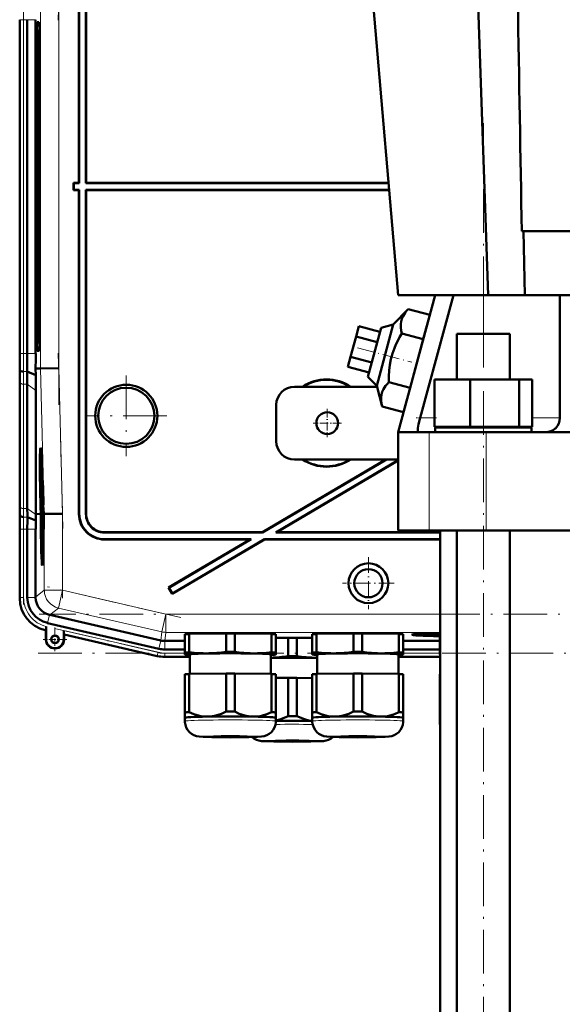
# Model space of a CAD drawing. Extents: x -1976 to 2357, y -1962 to 888.
# Tile 49 of 53: x 1622 to 1771, y -99 to 172. Entities that reach past the tile are written whole.
import ezdxf

# ---------------------------------------------------------------- set-up
doc = ezdxf.new("R2010")
doc.units = 0
doc.linetypes.add('DASHDOT', pattern=[18.5, 12, -3, 0.5, -3])

msp = doc.modelspace()

# ---------------------------------------------------------------- linework, layer by layer
at = {"color": 7, "lineweight": 50}
for p, q in [((1726.29, 96.16), (1701.29, 388.16)), ((1751.03, 96.16), (1740.87, 388.16)), ((1638.59, 215.97), (1638.59, 126.96)), ((1638.66, 215.9), (1638.66, 126.89)), ((1640.52, 126.89), (1640.52, 216.04)), ((1640.59, 126.96), (1640.59, 215.97)), ((1622.34, 171.82), (1622.34, 80.11)), ((1624.4, 171.82), (1624.4, 80.11)), ((1626.7, 80.11), (1626.7, 171.82)), ((1627.58, 171.15), (1627.13, 171.15)), ((1627.63, 168.97), (1627.74, 169.08)), ((1627.74, 168.97), (1627.63, 168.97)), ((1626.87, 160.96), (1626.87, 90.96)), ((1627.42, 160.96), (1627.42, 90.96)), ((1627.84, 90.96), (1627.84, 160.96)), ((1637.16, 126.89), (1637.09, 126.96)), ((1638.59, 126.96), (1637.09, 126.96)), ((1637.09, 124.96), (1637.09, 126.96)), ((1637.16, 125.03), (1637.09, 124.96)), ((1637.09, 124.96), (1638.59, 124.96)), ((1638.66, 126.89), (1637.16, 126.89)), ((1637.16, 125.03), (1637.16, 126.89)), ((1637.16, 125.03), (1638.66, 125.03)), ((1638.59, 126.96), (1638.66, 126.89)), ((1638.59, 124.96), (1638.66, 125.03)), ((1638.59, 35.96), (1638.59, 124.96)), ((1638.66, 36.03), (1638.66, 125.03)), ((1640.52, 126.89), (1640.59, 126.96)), ((1723.66, 126.89), (1640.52, 126.89)), ((1640.52, 125.03), (1640.52, 35.89)), ((1640.52, 125.03), (1723.82, 125.03)), ((1640.52, 125.03), (1640.59, 124.96)), ((1723.65, 126.96), (1640.59, 126.96)), ((1640.59, 124.96), (1640.59, 35.96)), ((1640.59, 124.96), (1723.83, 124.96)), ((1760.22, 113.66), (1912.37, 113.66)), ((1761.04, 96.16), (1760.72, 113.66)), ((1739.61, 96.16), (1726.29, 96.16)), ((1736.39, 96.16), (1726.29, 58.46)), ((1732.27, 62.36), (1741.43, 96.16)), ((1739.61, 96.16), (1741.43, 96.16)), ((1741.43, 96.16), (1748.01, 96.16)), ((1751.03, 96.16), (1748.01, 96.16)), ((1757.51, 96.16), (1751.03, 96.16)), ((1757.51, 96.16), (1770.67, 96.16)), ((1770.67, 96.16), (1831.15, 96.16)), ((1770.67, 96.16), (1770.67, 62.36)), ((1729.05, 92.27), (1724.91, 88.08)), ((1734.93, 90.7), (1729.05, 92.27)), ((1734.93, 90.7), (1733.14, 84.01)), ((1715.45, 87.55), (1714.7, 84.76)), ((1721.25, 86), (1715.45, 87.55)), ((1721.56, 87.18), (1717.94, 73.66)), ((1720.39, 71.21), (1724.91, 88.08)), ((1724.91, 88.08), (1721.56, 87.18)), ((1714.7, 84.76), (1713.21, 79.18)), ((1720.5, 83.21), (1714.7, 84.76)), ((1733.14, 84.01), (1727.26, 85.58)), ((1733.14, 84.01), (1729.55, 70.62)), ((1742.37, 85.46), (1744.51, 85.46)), ((1742.37, 72.96), (1742.37, 85.46)), ((1744.51, 85.46), (1756.97, 85.46)), ((1756.97, 72.96), (1756.97, 85.46)), ((1627.63, 82.96), (1627.74, 82.84)), ((1627.63, 82.95), (1627.74, 82.95)), ((1627.13, 80.78), (1627.58, 80.78)), ((1713.21, 79.18), (1712.46, 76.4)), ((1719, 77.63), (1713.21, 79.18)), ((1622.35, 75.53), (1622.32, 75.96)), ((1626.69, 75.96), (1628.04, 75.98)), ((1626.72, 74.16), (1626.69, 75.96)), ((1633.03, 76.05), (1628.04, 75.98)), ((1718.26, 74.84), (1712.46, 76.4)), ((1626.72, 74.16), (1624.38, 75.13)), ((1717.94, 73.66), (1720.39, 71.21)), ((1622.34, 38.89), (1622.34, 73.03)), ((1622.34, 38.89), (1622.34, 73.03)), ((1624.4, 37.48), (1624.4, 71.62)), ((1720.45, 70.96), (1697.79, 70.96)), ((1720.39, 71.21), (1721.88, 65.5)), ((1729.55, 70.62), (1723.67, 72.2)), ((1729.55, 70.62), (1727.76, 63.93)), ((1736.29, 72.96), (1746.08, 72.96)), ((1736.29, 59.96), (1736.29, 72.96)), ((1746.08, 59.96), (1746.08, 72.96)), ((1746.08, 72.96), (1759.47, 72.96)), ((1759.47, 59.96), (1759.47, 72.96)), ((1759.47, 72.96), (1763.06, 72.96)), ((1763.06, 59.96), (1763.06, 72.96)), ((1626.75, 35.97), (1626.75, 69.96)), ((1692.79, 55.96), (1692.79, 65.96)), ((1727.76, 63.93), (1721.88, 65.5)), ((1731.7, 59.61), (1731.68, 59.49)), ((1746.08, 59.96), (1736.29, 59.96)), ((1749.67, 59.76), (1736.47, 59.76)), ((1736.47, 58.46), (1736.47, 59.76)), ((1742.37, 59.76), (1742.37, 59.96)), ((1759.47, 59.96), (1746.08, 59.96)), ((1762.87, 59.76), (1749.67, 59.76)), ((1756.97, 59.76), (1756.97, 59.96)), ((1763.06, 59.96), (1759.47, 59.96)), ((1762.87, 58.46), (1762.87, 59.76)), ((1769.41, 59.49), (1769.53, 59.61)), ((1726.29, 58.46), (1731.82, 58.46)), ((1726.29, 58.46), (1726.29, 31.46)), ((1731.82, 58.46), (1734.74, 58.46)), ((1734.74, 58.46), (1750.46, 58.46)), ((1750.46, 58.46), (1766.77, 58.46)), ((1766.77, 58.46), (1905.81, 58.46)), ((1628.08, 52.33), (1628.27, 52.38)), ((1722.89, 50.96), (1688.98, 30.96)), ((1723.03, 50.96), (1689, 30.89)), ((1726.29, 50.73), (1692.66, 30.89)), ((1726.29, 50.64), (1692.92, 30.96)), ((1697.79, 50.96), (1726.29, 50.96)), ((1628.56, 44.87), (1628.56, 44.03)), ((1628.56, 44.03), (1628.59, 44.03)), ((1628.57, 44.08), (1628.58, 44.28)), ((1628.57, 44.08), (1628.59, 44.08)), ((1628.59, 42.38), (1628.63, 42.38)), ((1628.61, 41.66), (1628.59, 42.38)), ((1628.69, 40.93), (1628.6, 39.84)), ((1628.61, 41.66), (1628.66, 41.66)), ((1628.62, 41.16), (1628.61, 41.66)), ((1628.63, 42.91), (1628.62, 43.25)), ((1628.62, 41.16), (1628.7, 41.17)), ((1628.63, 43.05), (1628.63, 42.91)), ((1628.63, 42.42), (1628.63, 42.1)), ((1628.63, 42.1), (1628.64, 42.15)), ((1628.63, 42.1), (1628.67, 42.1)), ((1628.64, 42.22), (1628.67, 42.22)), ((1628.64, 42.15), (1628.64, 42.22)), ((1628.64, 42.15), (1628.67, 42.15)), ((1628.66, 41.71), (1628.66, 41.21)), ((1628.66, 41.21), (1628.69, 41.21)), ((1628.69, 40.93), (1628.69, 41.17)), ((1628.69, 40.93), (1628.7, 40.93)), ((1628.69, 40.52), (1628.69, 40.93)), ((1628.09, 35.98), (1628.03, 37.95)), ((1628.08, 37.95), (1628.13, 35.98)), ((1628.18, 35.98), (1628.12, 37.95)), ((1628.6, 39.44), (1628.69, 40.52)), ((1628.6, 39.84), (1628.6, 39.44)), ((1628.6, 39.44), (1628.75, 39.44)), ((1628.63, 37.92), (1628.67, 37.92)), ((1628.65, 37.21), (1628.63, 37.92)), ((1628.64, 39.19), (1628.76, 39.19)), ((1628.68, 38.06), (1628.7, 38.06)), ((1628.69, 40.52), (1628.72, 40.52)), ((1628.69, 38.99), (1628.71, 37.57)), ((1628.71, 38.99), (1628.69, 38.99)), ((1628.7, 39.19), (1628.7, 39.44)), ((1628.71, 38.99), (1628.76, 38.99)), ((1628.72, 37.16), (1628.71, 38.99)), ((1628.79, 37.96), (1628.84, 35.99)), ((1628.87, 38.46), (1628.82, 38.46)), ((1628.82, 38.46), (1628.87, 38.46)), ((1622.4, 35.53), (1622.36, 35.96)), ((1627.71, 35.98), (1626.75, 35.97)), ((1626.75, 35.82), (1626.75, 35.97)), ((1628.09, 35.98), (1627.71, 35.98)), ((1628.13, 35.98), (1628.18, 35.98)), ((1628.63, 36.18), (1628.65, 33.66)), ((1628.64, 36.18), (1628.63, 36.18)), ((1628.64, 36.18), (1628.83, 36.18)), ((1628.66, 34.29), (1628.64, 36.18)), ((1628.65, 37.21), (1628.67, 37.21)), ((1628.65, 36.72), (1628.65, 37.21)), ((1628.65, 36.72), (1628.82, 36.72)), ((1628.67, 37.26), (1628.67, 36.77)), ((1628.67, 36.77), (1628.72, 37.16)), ((1628.67, 36.77), (1628.82, 36.77)), ((1628.71, 37.57), (1628.68, 37.37)), ((1628.71, 36.13), (1628.83, 36.13)), ((1628.72, 37.16), (1628.81, 37.17)), ((1628.84, 35.99), (1628.88, 35.99)), ((1628.85, 37.44), (1628.89, 37.44)), ((1628.89, 37.44), (1628.85, 37.44)), ((1628.88, 35.99), (1628.85, 37.44)), ((1628.89, 37.44), (1628.93, 35.99)), ((1629.08, 36), (1628.93, 35.99)), ((1634.08, 36.06), (1629.08, 36)), ((1626.72, 34.18), (1624.42, 35.13)), ((1628.65, 33.66), (1628.82, 33.66)), ((1628.66, 33.71), (1628.73, 33.71)), ((1628.66, 33.11), (1628.66, 32.57)), ((1628.76, 33.11), (1628.66, 33.11)), ((1628.66, 32.57), (1628.75, 32.57)), ((1628.75, 32.57), (1628.67, 31.54)), ((1628.68, 34.6), (1628.73, 34.6)), ((1628.72, 34.2), (1628.73, 33.71)), ((1628.73, 33.71), (1628.82, 33.71)), ((1628.74, 34.94), (1628.83, 34.94)), ((1628.76, 33.11), (1628.82, 33.12)), ((1628.77, 32.3), (1628.76, 33.11)), ((1622.34, 12.82), (1622.34, 31.82)), ((1624.4, 13.02), (1624.4, 31.82)), ((1626.7, 13.11), (1626.7, 31.82)), ((1628.67, 31.54), (1628.68, 30.97)), ((1628.68, 30.97), (1628.77, 29.99)), ((1628.69, 31.26), (1628.7, 31.45)), ((1628.69, 31.26), (1628.79, 31.26)), ((1628.71, 31.09), (1628.69, 31.26)), ((1628.69, 29.95), (1628.69, 29.41)), ((1628.77, 29.95), (1628.69, 29.95)), ((1628.7, 31.45), (1628.77, 32.3)), ((1628.78, 30.33), (1628.71, 31.09)), ((1628.77, 32.3), (1628.81, 32.3)), ((1689, 30.89), (1645.52, 30.89)), ((1688.98, 30.96), (1645.59, 30.96)), ((1689, 30.89), (1688.98, 30.96)), ((1692.66, 30.89), (1692.92, 30.96)), ((1737.79, 30.89), (1692.66, 30.89)), ((1737.79, 30.96), (1692.92, 30.96)), ((1734.74, 31.46), (1726.29, 31.46)), ((1750.46, 31.46), (1734.74, 31.46)), ((1737.79, 31.46), (1737.79, -316.04)), ((1742.37, -376.04), (1742.37, 31.46)), ((1922.12, 31.46), (1750.46, 31.46)), ((1756.97, -376.04), (1756.97, 31.46)), ((1628.69, 29.41), (1628.76, 29.41)), ((1645.59, 28.96), (1685.59, 28.96)), ((1645.66, 29.03), (1685.85, 29.03)), ((1685.59, 28.96), (1663.19, 15.76)), ((1685.85, 29.03), (1663.29, 15.73)), ((1689.53, 28.96), (1664.21, 14.03)), ((1689.51, 29.03), (1664.24, 14.13)), ((1685.59, 28.96), (1685.85, 29.03)), ((1689.51, 29.03), (1737.79, 29.03)), ((1689.53, 28.96), (1689.51, 29.03)), ((1689.53, 28.96), (1737.79, 28.96)), ((1628.5, 23.53), (1628.7, 23.48)), ((1663.29, 15.73), (1663.19, 15.76)), ((1663.19, 15.76), (1664.21, 14.03)), ((1663.29, 15.73), (1664.24, 14.13)), ((1664.24, 14.13), (1664.21, 14.03)), ((1626.7, 13.11), (1626.7, 13.02)), ((1630.49, 8.26), (1630.58, 8.24)), ((1630.58, 8.24), (1661.05, 1.2)), ((1660.54, -1.04), (1629.97, 6.02)), ((1629.51, 4.01), (1629.31, 4.05)), ((1629.55, 4.04), (1629.51, 4.01)), ((1629.51, 1.51), (1629.51, 4.01)), ((1629.58, 4.68), (1629.57, 4.35)), ((1629.58, 1.51), (1629.58, 5.06)), ((1629.58, 5.06), (1629.58, 4.68)), ((1634.44, 3.93), (1634.44, 1.51)), ((1634.51, 2.85), (1634.47, 2.9)), ((1660.08, -3.05), (1634.51, 2.85)), ((1660.08, -3.05), (1634.51, 2.85)), ((1634.51, 2.85), (1634.51, 1.51)), ((1667.67, -2.1), (1667.67, 2.95)), ((1668.86, 3.01), (1678.99, 3.16)), ((1668.86, -2.04), (1668.86, 3.01)), ((1678.99, -1.89), (1678.99, 3.16)), ((1681.36, 3.16), (1691.49, 3.01)), ((1681.36, -1.89), (1681.36, 3.16)), ((1691.49, -2.04), (1691.49, 3.01)), ((1692.67, -2.1), (1692.67, 2.95)), ((1702.67, -2.1), (1702.67, 2.95)), ((1703.86, 3.01), (1713.99, 3.16)), ((1703.86, -2.04), (1703.86, 3.01)), ((1713.99, -1.89), (1713.99, 3.16)), ((1716.36, 3.16), (1726.49, 3.01)), ((1716.36, -1.89), (1716.36, 3.16)), ((1726.49, -2.04), (1726.49, 3.01)), ((1727.67, -2.1), (1727.67, 2.95)), ((1732.06, 2.8), (1731.99, 3.03)), ((1737.67, -2.1), (1737.67, 2.95)), ((1662.16, 1.08), (1662.17, 1.08)), ((1662.17, 1.08), (1667.67, 1.08)), ((1692.67, 1.91), (1696.04, 1.96)), ((1696.04, -3.09), (1696.04, 1.96)), ((1698.41, 1.96), (1702.67, 1.9)), ((1698.41, -3.09), (1698.41, 1.96)), ((1727.67, 1.08), (1737.67, 1.08)), ((1662.16, -1.22), (1667.67, -1.22)), ((1667.67, -2.1), (1667.67, -2.6)), ((1667.67, -2.6), (1667.67, -2.61)), ((1667.73, -2.63), (1667.67, -2.61)), ((1669.02, -7.99), (1669.02, -2.6)), ((1691.32, -2.6), (1691.32, -7.99)), ((1692.61, -2.63), (1692.67, -2.61)), ((1692.67, -2.6), (1692.67, -2.1)), ((1692.67, -2.61), (1692.67, -2.6)), ((1702.67, -2.1), (1702.67, -2.6)), ((1702.67, -2.6), (1702.67, -2.61)), ((1702.73, -2.63), (1702.67, -2.61)), ((1704.02, -7.99), (1704.02, -2.6)), ((1726.32, -2.6), (1726.32, -7.99)), ((1727.61, -2.63), (1727.67, -2.61)), ((1727.67, -1.22), (1737.67, -1.22)), ((1727.67, -2.6), (1727.67, -2.1)), ((1727.67, -2.61), (1727.67, -2.6)), ((1737.67, -2.1), (1737.67, -2.6)), ((1737.67, -2.6), (1737.67, -2.61)), ((1737.73, -2.63), (1737.67, -2.61)), ((1669.02, -3.29), (1662.16, -3.29)), ((1662.16, -3.29), (1669.02, -3.29)), ((1726.32, -3.29), (1737.79, -3.29)), ((1726.32, -3.29), (1737.79, -3.29)), ((1667.67, -8.04), (1667.67, -18.55)), ((1668.86, -7.99), (1678.99, -7.84)), ((1668.86, -7.99), (1668.86, -18.49)), ((1678.99, -7.84), (1678.99, -18.34)), ((1681.36, -7.84), (1691.49, -7.99)), ((1681.36, -7.84), (1681.36, -18.34)), ((1691.49, -7.99), (1691.49, -18.49)), ((1692.67, -8.04), (1692.67, -18.55)), ((1702.67, -8.04), (1702.67, -18.55)), ((1703.86, -7.99), (1713.99, -7.84)), ((1703.86, -7.99), (1703.86, -18.49)), ((1713.99, -7.84), (1713.99, -18.34)), ((1716.36, -7.84), (1726.49, -7.99)), ((1716.36, -7.84), (1716.36, -18.34)), ((1726.49, -7.99), (1726.49, -18.49)), ((1727.67, -8.04), (1727.67, -18.55)), ((1737.67, -8.04), (1737.67, -18.55)), ((1692.67, -9.09), (1696.04, -9.04)), ((1696.04, -9.04), (1696.04, -19.54)), ((1698.41, -9.04), (1702.67, -9.1)), ((1698.41, -9.04), (1698.41, -19.54)), ((1667.67, -18.55), (1667.67, -20)), ((1692.67, -20), (1692.67, -18.55)), ((1702.67, -18.55), (1702.67, -20)), ((1727.67, -20), (1727.67, -18.55)), ((1737.67, -18.55), (1737.67, -20)), ((1667.67, -20.95), (1667.67, -20)), ((1692.67, -20), (1692.67, -20.95)), ((1692.67, -20.01), (1692.67, -20)), ((1692.67, -20.01), (1692.67, -20.01)), ((1702.67, -20.95), (1702.67, -20)), ((1727.67, -20), (1727.67, -20.95)), ((1727.67, -20.01), (1727.67, -20)), ((1727.67, -20.01), (1727.67, -20.01)), ((1737.67, -20.95), (1737.67, -20))]:
    msp.add_line(p, q, dxfattribs=at)
at = {"color": 7, "linetype": 'DASHDOT', "lineweight": 18}
for p, q in [((1634.19, 219.95), (1632.92, 171.73)), ((1633.03, 185.94), (1633.03, 65.99)), ((1623.38, 70.93), (1623.38, 180.99)), ((1749.67, -423.26), (1749.67, 143.38)), ((1632.92, 80.2), (1634.19, 31.98)), ((1651.59, 74.06), (1651.59, 51.87)), ((1662.69, 62.96), (1640.49, 62.96)), ((1634.08, 38.17), (1634.08, 12.89)), ((1623.38, 11.14), (1623.38, 33.7)), ((1666.56, 7.5), (1629.96, 15.95)), ((2044.69, 8.45), (1627.7, 8.45)), ((1631.83, 4.53), (1663.14, -2.69)), ((1627.35, -2.25), (2045.03, -2.25))]:
    msp.add_line(p, q, dxfattribs=at)
at = {"color": 7, "lineweight": 18}
for p, q in [((1628.04, 175.94), (1628.04, 75.98)), ((1633.03, 76.05), (1633.03, 175.88)), ((1622.34, 171.82), (1622.38, 171.82)), ((1623.38, 171.82), (1622.38, 171.82)), ((1622.38, 80.11), (1622.38, 171.82)), ((1623.38, 171.82), (1624.4, 171.82)), ((1623.38, 171.82), (1623.38, 80.11)), ((1624.4, 171.82), (1626.7, 171.82)), ((1627.6, 171.12), (1627.13, 171.15)), ((1627.74, 169.08), (1627.63, 168.97)), ((1626.87, 160.96), (1627.42, 160.96)), ((1749.67, 85.46), (1749.67, 96.16)), ((1627.42, 90.96), (1626.87, 90.96)), ((1627.63, 82.95), (1627.74, 82.85)), ((1622.38, 80.11), (1622.34, 80.11)), ((1622.38, 80.11), (1623.38, 80.11)), ((1624.4, 80.11), (1623.38, 80.11)), ((1626.7, 80.11), (1624.4, 80.11)), ((1627.6, 80.81), (1627.13, 80.78)), ((1628.04, 75.98), (1629.08, 36)), ((1634.08, 36.06), (1633.03, 76.05)), ((1624.38, 75.13), (1623.35, 75.13)), ((1622.38, 72.3), (1622.38, 38.16)), ((1624.4, 71.62), (1623.38, 71.62)), ((1623.38, 37.48), (1623.38, 71.62)), ((1626.75, 69.96), (1624.4, 71.62)), ((1736.29, 62.36), (1732.27, 62.36)), ((1770.67, 62.36), (1763.06, 62.36)), ((1734.74, 58.46), (1734.74, 31.46)), ((1750.46, 58.46), (1750.46, 31.46)), ((1622.36, 35.96), (1622.32, 35.96)), ((1624.4, 37.48), (1623.38, 37.48)), ((1626.75, 35.82), (1624.4, 37.48)), ((1629.08, 36), (1629.08, 15)), ((1634.08, 15), (1634.08, 36.06)), ((1638.59, 35.96), (1638.66, 36.03)), ((1640.59, 35.96), (1640.52, 35.89)), ((1624.42, 35.13), (1623.4, 35.13)), ((1622.38, 31.82), (1622.34, 31.82)), ((1623.38, 31.82), (1622.38, 31.82)), ((1622.38, 13.02), (1622.38, 31.82)), ((1623.38, 31.82), (1624.4, 31.82)), ((1623.38, 13.02), (1623.38, 31.82)), ((1626.7, 31.82), (1624.4, 31.82)), ((1645.52, 30.89), (1645.59, 30.96)), ((1645.59, 28.96), (1645.66, 29.03)), ((1629.08, 15), (1626.7, 13.11)), ((1629.08, 15), (1634.08, 15)), ((1634.08, 15), (1632.96, 10.13)), ((1662.44, 8.45), (1634.08, 15)), ((1622.38, 13.02), (1622.34, 13.02)), ((1622.38, 13.02), (1623.38, 13.02)), ((1626.7, 13.02), (1624.4, 13.02)), ((1630.49, 8.26), (1629.97, 6.02)), ((1630.58, 8.24), (1632.96, 10.13)), ((1661.32, 3.58), (1632.96, 10.13)), ((1662.44, 8.45), (1661.32, 3.58)), ((1662.44, 8.45), (1662.44, 3.45)), ((1662.44, 8.45), (1737.79, 8.45)), ((1629.52, 4.04), (1629.51, 4.01)), ((1629.55, 4.04), (1629.52, 4.04)), ((1660.31, -2.04), (1634.44, 3.93)), ((1634.47, 2.9), (1660.09, -3.01)), ((1661.32, 3.58), (1661.05, 1.2)), ((1662.17, 1.08), (1662.44, 3.45)), ((1737.79, 3.45), (1662.44, 3.45)), ((1629.58, 1.51), (1629.51, 1.51)), ((1634.44, 1.51), (1634.51, 1.51)), ((1661.06, 1.2), (1660.54, -1.04)), ((1662.16, 1.08), (1662.16, -1.22)), ((1660.09, -3.01), (1660.31, -2.04)), ((1662.16, -2.25), (1667.67, -2.25)), ((1662.16, -3.25), (1662.16, -2.25)), ((1727.67, -2.25), (1737.67, -2.25)), ((1660.09, -3.01), (1660.08, -3.05)), ((1662.16, -3.25), (1669.02, -3.25)), ((1662.16, -3.25), (1662.16, -3.29)), ((1726.32, -3.25), (1737.79, -3.25))]:
    msp.add_line(p, q, dxfattribs=at)
at = {"color": 7, "linetype": 'DASHDOT', "lineweight": 18, "ltscale": 0.386472}
msp.add_line((1715.13, 81.66), (1730.06, 77.66), dxfattribs=at)
at = {"color": 7, "linetype": 'DASHDOT', "lineweight": 18, "ltscale": 0.195001}
for p, q in [((1706.79, 64.86), (1706.79, 57.06)), ((1710.69, 60.96), (1702.89, 60.96))]:
    msp.add_line(p, q, dxfattribs=at)
at = {"color": 7, "linetype": 'DASHDOT', "lineweight": 18, "ltscale": 0.13912}
msp.add_line((1736.75, 62.36), (1731.19, 62.36), dxfattribs=at)
at = {"color": 7, "linetype": 'DASHDOT', "lineweight": 18, "ltscale": 0.355368}
msp.add_line((1718.1, 24.07), (1718.1, 9.86), dxfattribs=at)
at = {"color": 7, "linetype": 'DASHDOT', "lineweight": 18, "ltscale": 0.355365}
msp.add_line((1725.21, 16.96), (1711, 16.96), dxfattribs=at)
at = {"color": 7, "linetype": 'DASHDOT', "lineweight": 18, "ltscale": 0.1625}
for p, q in [((1632.01, 4.76), (1632.01, -1.74)), ((1635.26, 1.51), (1628.76, 1.51))]:
    msp.add_line(p, q, dxfattribs=at)
at = {"color": 7, "lineweight": 50}
for points in [[(1729.05, 92.27), (1728.59, 91.77), (1728.18, 91.27), (1727.87, 90.83), (1727.61, 90.38), (1727.28, 89.65), (1727.06, 88.89), (1726.96, 88.1), (1726.97, 87.27), (1727.07, 86.45), (1727.26, 85.58)], [(1727.26, 85.58), (1726.67, 84.55), (1726.13, 83.53), (1725.66, 82.54), (1725.25, 81.56), (1724.71, 80.07), (1724.29, 78.55), (1723.98, 76.99), (1723.78, 75.38), (1723.69, 73.82), (1723.67, 72.2)], [(1723.67, 72.2), (1723.21, 71.69), (1722.8, 71.19), (1722.49, 70.75), (1722.23, 70.31), (1721.9, 69.57), (1721.68, 68.81), (1721.58, 68.02), (1721.59, 67.19), (1721.69, 66.37), (1721.88, 65.5)], [(1732.27, 62.36), (1731.86, 60.64), (1731.7, 59.61)], [(1731.68, 59.49), (1731.65, 58.88), (1731.68, 58.65), (1731.73, 58.52), (1731.76, 58.48), (1731.82, 58.46)], [(1628.6, 43.63), (1628.59, 43.59), (1628.58, 43.42), (1628.58, 42.36)], [(1628.61, 43.52), (1628.6, 43.61), (1628.6, 43.63)], [(1628.58, 42.36), (1628.6, 41.31), (1628.62, 41.16)], [(1628.59, 42.38), (1628.59, 43.07), (1628.6, 43.12), (1628.6, 43.14)], [(1628.6, 43.14), (1628.61, 43.12), (1628.62, 42.89), (1628.63, 42.42)], [(1628.64, 39.19), (1628.63, 39.07), (1628.62, 38.89)], [(1628.62, 37.92), (1628.64, 36.86), (1628.65, 36.72)], [(1628.63, 37.92), (1628.63, 38.59), (1628.64, 38.7)], [(1628.68, 38.06), (1628.65, 39.1), (1628.65, 39.17), (1628.64, 39.19)], [(1628.64, 38.7), (1628.66, 38.59), (1628.67, 37.92)], [(1628.71, 36.13), (1628.69, 35.95), (1628.67, 35.06)], [(1628.68, 34.6), (1628.7, 35.56), (1628.71, 35.61), (1628.71, 35.63)], [(1628.74, 34.94), (1628.72, 35.91), (1628.71, 36.08), (1628.71, 36.13)], [(1628.71, 35.63), (1628.72, 35.51), (1628.73, 34.93)], [(1628.73, 34.93), (1628.73, 34.26), (1628.72, 34.22), (1628.72, 34.2)], [(1628.73, 33.71), (1628.75, 34.22), (1628.74, 34.94)], [(1629.57, 4.35), (1629.55, 4.05), (1629.55, 4.04), (1629.55, 4.04)], [(1673.92, -2.32), (1672.74, -2.31), (1671.57, -2.27), (1670.22, -2.18), (1668.86, -2.04)], [(1678.99, -1.89), (1677.7, -2.06), (1676.44, -2.19), (1675.18, -2.27), (1673.92, -2.32)], [(1686.42, -2.32), (1685.17, -2.27), (1683.91, -2.19), (1682.64, -2.06), (1681.36, -1.89)], [(1691.49, -2.04), (1690.12, -2.18), (1688.78, -2.27), (1687.6, -2.31), (1686.42, -2.32)], [(1708.92, -2.32), (1707.74, -2.31), (1706.57, -2.27), (1705.22, -2.18), (1703.86, -2.04)], [(1713.99, -1.89), (1712.7, -2.06), (1711.44, -2.19), (1710.18, -2.27), (1708.92, -2.32)], [(1721.42, -2.32), (1720.17, -2.27), (1718.91, -2.19), (1717.64, -2.06), (1716.36, -1.89)], [(1726.49, -2.04), (1725.12, -2.18), (1723.78, -2.27), (1722.6, -2.31), (1721.42, -2.32)], [(1703.47, -3.51), (1702.21, -3.47), (1700.96, -3.39), (1699.69, -3.26), (1698.41, -3.09)], [(1673.92, -19.72), (1673.3, -19.71), (1672.68, -19.65), (1672.03, -19.56), (1671.38, -19.42), (1670.12, -19.03), (1668.86, -18.49)], [(1678.99, -18.34), (1677.73, -18.91), (1676.47, -19.34), (1675.82, -19.5), (1675.17, -19.62), (1674.55, -19.69), (1673.92, -19.72)], [(1686.42, -19.72), (1685.8, -19.69), (1685.18, -19.62), (1684.53, -19.5), (1683.88, -19.34), (1682.62, -18.91), (1681.36, -18.34)], [(1691.49, -18.49), (1690.23, -19.03), (1688.97, -19.42), (1688.32, -19.56), (1687.67, -19.65), (1687.05, -19.71), (1686.42, -19.72)], [(1708.92, -19.72), (1708.3, -19.71), (1707.68, -19.65), (1707.03, -19.56), (1706.38, -19.42), (1705.12, -19.03), (1703.86, -18.49)], [(1713.99, -18.34), (1712.73, -18.91), (1711.47, -19.34), (1710.82, -19.5), (1710.17, -19.62), (1709.55, -19.69), (1708.92, -19.72)], [(1721.42, -19.72), (1720.8, -19.69), (1720.18, -19.62), (1719.53, -19.5), (1718.88, -19.34), (1717.62, -18.91), (1716.36, -18.34)], [(1726.49, -18.49), (1725.23, -19.03), (1723.97, -19.42), (1723.32, -19.56), (1722.67, -19.65), (1722.05, -19.71), (1721.42, -19.72)], [(1680.17, -25.41), (1675.1, -25.36), (1672.7, -25.29), (1671.63, -25.21), (1670.86, -25.07), (1670.17, -24.82), (1669.5, -24.44), (1668.92, -23.96), (1668.43, -23.38), (1668.06, -22.72), (1667.81, -22), (1667.68, -21.26), (1667.67, -20.95)], [(1680.17, -25.41), (1685.25, -25.36), (1687.65, -25.29), (1688.72, -25.21), (1689.48, -25.07), (1690.18, -24.82), (1690.84, -24.44), (1691.43, -23.96), (1691.91, -23.38), (1692.29, -22.72), (1692.54, -22), (1692.66, -21.26), (1692.67, -20.95)], [(1696.04, -19.54), (1694.92, -20.05), (1693.8, -20.46), (1692.67, -20.74)], [(1702.67, -20.87), (1701.72, -20.73), (1700.77, -20.49), (1699.82, -20.17), (1699.12, -19.88), (1698.41, -19.54)], [(1715.17, -25.41), (1710.1, -25.36), (1707.7, -25.29), (1706.63, -25.21), (1705.86, -25.07), (1705.17, -24.82), (1704.5, -24.44), (1703.92, -23.96), (1703.43, -23.38), (1703.06, -22.72), (1702.81, -22), (1702.68, -21.26), (1702.67, -20.95)], [(1715.17, -25.41), (1720.25, -25.36), (1722.65, -25.29), (1723.72, -25.21), (1724.48, -25.07), (1725.18, -24.82), (1725.84, -24.44), (1726.43, -23.96), (1726.91, -23.38), (1727.29, -22.72), (1727.54, -22), (1727.66, -21.26), (1727.67, -20.95)], [(1697.22, -26.61), (1692.14, -26.56), (1689.74, -26.49), (1688.73, -26.42), (1688, -26.29), (1687.32, -26.07), (1686.65, -25.71), (1686.17, -25.34)], [(1697.22, -26.61), (1702.32, -26.56), (1704.72, -26.49), (1705.73, -26.42), (1706.47, -26.29), (1707.16, -26.05), (1707.82, -25.69), (1708.31, -25.32)]]:
    msp.add_lwpolyline(points, dxfattribs=at)
for centre, radius in [((1651.59, 62.96), 8.54), ((1651.59, 62.96), 7.72), ((1706.79, 60.96), 3), ((1718.1, 16.96), 5.47), ((1718.1, 16.96), 3.88), ((1632.01, 1.51), 1.07), ((1632.01, 1.51), 1)]:
    msp.add_circle(centre, radius, dxfattribs=at)
for centre, radius, start, end in [((1275.26, 80.02), 347.08, 359.3309, 0.0147), ((1204.33, 80), 420.07, 359.3362, 0.0142), ((1100.8, 80.07), 525.91, 359.5531, 0.0043), ((1414.98, 72.78), 207.36, 0.0695, 0.8788), ((1373.89, 71.32), 250.51, 0.0685, 0.8723), ((1325.36, 69.6), 301.39, 0.0679, 0.8668), ((1697.79, 65.96), 5, 90, 180), ((1706.59, 60.96), 12, 56.4427, 123.5573), ((1706.59, 60.96), 11.9, 57.2111, 122.7889), ((1766.77, 62.36), 3.9, 315, 360), ((1766.77, 62.36), 3.9, 270, 312.6376), ((1697.79, 55.96), 5, 180, 270), ((1628.13, 52.27), 0.0805, 131.3824, 175.1607), ((1706.59, 60.96), 12, 236.4427, 303.5573), ((1706.59, 60.96), 11.9, 237.2111, 302.7889), ((1628.44, 44.07), 0.129, 340.7839, 4.1342), ((1655.63, 42.5), 26.99, 179.3878, 180.6002), ((1625.79, 41.94), 2.88, 355.3642, 0.8659), ((1623.72, 41.6), 4.95, 355.5549, 0.5649), ((1415.12, 39.14), 207.22, 359.1215, 359.9313), ((1834.99, 39.14), 212.65, 180.0672, 180.8563), ((1659.19, 38.31), 30.57, 178.907, 180.7397), ((1610.72, 37.67), 17.96, 358.714, 0.8172), ((1595.32, 37.75), 33.37, 359.353, 0.5324), ((1274.75, 31.91), 347.59, 359.9857, 0.6685), ((1979.67, 31.9), 357.33, 179.3489, 180.0131), ((1793.7, 37.68), 169.29, 180.0674, 180.8603), ((1741.52, 32.83), 114.81, 178.509, 179.3265), ((1645.59, 35.96), 6.99, 179.9842, 270.0158), ((1645.66, 36.03), 6.99, 179.9842, 270.0158), ((1645.52, 35.89), 5, 179.9843, 270.0157), ((1645.59, 35.96), 5, 179.9843, 270.0157), ((1908.81, 31.89), 284.4, 179.3457, 180.0134), ((1827.1, 31.87), 200.39, 179.3393, 180.0144), ((1628.53, 33.7), 0.129, 340.7839, 4.1342), ((1570.41, 35.55), 58.27, 358.7578, 359.5115), ((1606.74, 34.63), 21.94, 357.5981, 359.9187), ((1631.33, 12.82), 8.99, 179.9916, 257.0084), ((1631.59, 13.02), 7.18, 179.9917, 257.0084), ((1631.7, 13.11), 5, 181.055, 255.9535), ((1632.01, 1.51), 2.5, 180, 360), ((1632.01, 1.51), 2.43, 180, 360), ((1662.16, 5.96), 7.19, 257.0007, 269.9996), ((1662.16, 5.96), 9.25, 257.0008, 269.9996), ((1662.16, 5.96), 9.25, 257.0007, 269.9996), ((1690.22, 35.6), 39.13, 271.6211, 278.5521), ((1704, 31.52), 35.03, 269.1343, 270.0373), ((1741.92, -20.95), 4.25, 180.0001, 193.4923)]:
    msp.add_arc(centre, radius, start, end, dxfattribs=at)
at = {"color": 7, "lineweight": 18}
for centre, radius, start, end in [((1238.77, 80.01), 383.61, 359.3319, 0.0146), ((1204.58, 80), 418.8, 359.3343, 0.0144), ((1393.28, 72.03), 229.1, 0.0694, 0.8776), ((1373.46, 71.32), 249.92, 0.0689, 0.8746), ((1813.29, 38.38), 190.91, 180.0672, 180.8551), ((1943.21, 31.89), 320.83, 179.3498, 180.013), ((1793.36, 37.68), 169.99, 180.0672, 180.857), ((1909, 31.89), 285.63, 179.3484, 180.0131), ((1631.59, 13.02), 9.21, 179.995, 257.0049), ((1631.55, 13.01), 8.17, 179.9533, 198.521), ((1631.52, 12.98), 8.13, 198.374, 217.9741), ((1631.54, 12.97), 8.15, 217.7959, 237.3863), ((1631.58, 12.99), 8.18, 237.2765, 255.8645), ((1662.44, 8.45), 5, 257, 270), ((1662.16, 5.95), 8.2, 256.9878, 270.0122), ((1662.16, 5.96), 9.21, 257.0008, 269.9996)]:
    msp.add_arc(centre, radius, start, end, dxfattribs=at)
at = {"color": 7, "lineweight": 50}
for centre, major_axis, ratio, start_param, end_param in [((2077.35, 9412.02), (252.71, 10290.04), 0.020151, 2.642897, 2.699453), ((1627.13, 160.96), (0, 10.19), 0.026177, 0, 1.570796), ((1627.58, 160.96), (0, 10.19), 0.026177, 4.712389, 6.281573), ((1627.63, 160.96), (0, 8.01), 0.026177, 0.026189, 1.570796), ((1627.63, 160.96), (0, 8.01), 0.026177, 0, 0.026189), ((1627.13, 90.96), (0, 10.19), 0.026177, 1.570796, 3.141593), ((1627.63, 90.96), (0, 8.01), 0.026177, 1.570796, 3.115404), ((1627.58, 90.96), (0, 10.19), 0.026177, 3.143205, 4.712389), ((1627.63, 90.96), (0, 8.01), 0.026177, 3.115404, 3.141593), ((1623.35, 75.55), (1, 0), 0.414255, 3.173659, 4.709544), ((1628.45, 37.98), (-0.42, 16.16), 0.026173, 6.280576, 7.855052), ((1628.45, 37.98), (-0.42, 16.16), 0.026173, 4.741634, 6.280576), ((1628.46, 37.89), (0.38, -14.44), 0.026173, 3.226889, 4.707021), ((1628.46, 37.89), (0.38, -14.44), 0.026173, 1.609988, 3.148207), ((1628.45, 37.97), (-0.33, 12.78), 0.026173, 6.282843, 7.855052), ((1628.45, 37.97), (-0.33, 12.78), 0.026173, 4.710405, 6.280451), ((1623.4, 35.55), (1, 0), 0.414215, 3.173659, 4.709549), ((1628.49, 37.95), (0.14, -16.16), 0.026177, 4.834429, 4.834737), ((1628.51, 37.94), (0, -16.16), 0.026176, 4.834208, 6.285691), ((1628.51, 37.99), (0, 14.46), 0.026176, 1.709834, 3.133726), ((1628.51, 37.94), (0, -12.78), 0.026176, 4.866384, 6.285706), ((1628.51, 37.99), (0, 14.46), 0.026176, 3.133726, 4.574036), ((1628.51, 37.94), (0, -16.16), 0.026176, 0.002506, 1.449971), ((1628.51, 37.94), (0, -12.78), 0.026176, 0.00252, 1.417487), ((1628.97, 37.95), (0.09, -10.11), 0.026177, 4.834336, 4.888689), ((1628.97, 37.95), (0.09, -10.11), 0.026177, 5.150868, 5.21111), ((1634.47, 3.92), (0, -1.03), 0.034024, 4.704525, 6.240414), ((1680.17, 2.8), (13.8, 0), 0.026177, 2.531934, 2.704054), ((1680.17, 2.8), (13.8, 0), 0.026177, 1.484737, 1.656856), ((1680.17, 2.8), (13.8, 0), 0.026177, 0.437539, 0.609658), ((1715.17, 2.8), (13.8, 0), 0.026177, 2.531934, 2.704054), ((1715.17, 2.8), (13.8, 0), 0.026177, 1.484737, 1.656856), ((1715.17, 2.8), (13.8, 0), 0.026177, 0.437539, 0.609658), ((1750.17, 2.8), (-20.18, 0), 0.026177, 6.280911, 7.185931), ((1750.17, 2.8), (-20.18, 0), 0.026177, 5.373032, 6.280911), ((1750.17, 2.8), (-18.12, 0), 0.026177, 5.464802, 6.290255), ((1750.17, 2.8), (-18.12, 0), 0.026177, 0.00707, 0.809447), ((1750.17, 2.8), (-16.2, 0), 0.026177, 6.280893, 6.972835), ((1750.17, 2.8), (-16.2, 0), 0.026177, 5.582197, 6.280893), ((1750.17, 2.8), (13.8, 0), 0.026177, 2.684337, 2.704054), ((1662.17, 6.07), (4.97, -0.57), 0.999653, 4.598982, 4.823231), ((1697.22, 1.6), (13.8, 0), 0.026177, 1.484737, 1.656856), ((1680.17, -2.25), (-13.8, 0), 0.026177, 5.673527, 5.845646), ((1680.17, -2.6), (12.5, 0), 0.026177, 6.185296, 9.424778), ((1680.17, -2.6), (12.5, 0), 0.026177, 3.141593, 3.239482), ((1680.17, -2.6), (12.5, 0), 0.026177, 3.239482, 3.610643), ((1680.17, -2.6), (11.15, 0), 0.026177, 0, 3.141593), ((1680.17, -2.25), (-13.8, 0), 0.026177, 4.626329, 4.798449), ((1680.17, -2.6), (12.5, 0), 0.026177, 5.814135, 6.185296), ((1680.17, -2.25), (-13.8, 0), 0.026177, 3.579132, 3.751251), ((1715.17, -2.25), (-13.8, 0), 0.026177, 5.673527, 5.845646), ((1715.17, -2.6), (12.5, 0), 0.026177, 6.185296, 9.424778), ((1715.17, -2.6), (12.5, 0), 0.026177, 3.141593, 3.239482), ((1715.17, -2.6), (12.5, 0), 0.026177, 3.239482, 3.610643), ((1715.17, -2.6), (11.15, 0), 0.026177, 0, 3.141593), ((1715.17, -2.25), (-13.8, 0), 0.026177, 4.626329, 4.798449), ((1715.17, -2.6), (12.5, 0), 0.026177, 5.814135, 6.185296), ((1715.17, -2.25), (-13.8, 0), 0.026177, 3.579132, 3.751251), ((1750.17, -2.25), (-13.8, 0), 0.026177, 5.825929, 5.845646), ((1750.17, -2.6), (12.5, 0), 0.026177, 3.004251, 3.141593), ((1750.17, -2.6), (12.5, 0), 0.026177, 3.141593, 3.239482), ((1750.17, -2.6), (12.5, 0), 0.026177, 3.239482, 3.278935), ((1697.22, -3.8), (12.5, 0), 0.026177, 0.995399, 2.062164), ((1697.22, -3.8), (11.15, 0), 0.026177, 0.914669, 2.12817), ((1697.22, -3.45), (-13.8, 0), 0.026177, 4.626329, 4.798449), ((1680.17, -8.2), (13.8, 0), 0.026177, 2.531934, 2.704054), ((1680.17, -8.2), (13.8, 0), 0.026177, 1.484737, 1.656856), ((1680.17, -8.2), (13.8, 0), 0.026177, 0.437539, 0.609658), ((1715.17, -8.2), (13.8, 0), 0.026177, 2.531934, 2.704054), ((1715.17, -8.2), (13.8, 0), 0.026177, 1.484737, 1.656856), ((1715.17, -8.2), (13.8, 0), 0.026177, 0.437539, 0.609658), ((1750.17, -8.2), (13.8, 0), 0.026177, 2.684337, 2.704054), ((1697.22, -9.4), (13.8, 0), 0.026177, 1.484737, 1.656856), ((1680.17, -18.7), (-13.8, 0), 0.026177, 5.673527, 5.845646), ((1680.17, -18.7), (-13.8, 0), 0.026177, 4.626329, 4.798449), ((1680.17, -18.7), (-13.8, 0), 0.026177, 3.579132, 3.751251), ((1715.17, -18.7), (-13.8, 0), 0.026177, 5.673527, 5.845646), ((1715.17, -18.7), (-13.8, 0), 0.026177, 4.626329, 4.798449), ((1715.17, -18.7), (-13.8, 0), 0.026177, 3.579132, 3.751251), ((1750.17, -18.7), (-13.8, 0), 0.026177, 5.825929, 5.845646), ((1680.17, -20), (12.5, 0), 0.026177, 0, 3.141593), ((1697.22, -21.2), (12.5, 0), 0.026177, 1.119461, 1.943175), ((1697.22, -19.9), (-13.8, 0), 0.026177, 4.626329, 4.798449), ((1715.17, -20), (12.5, 0), 0.026177, 0, 3.141593), ((1750.17, -20), (12.5, 0), 0.026177, 3.004251, 3.141593), ((1680.17, -25.19), (3.5, 0), 0.026177, 0, 3.141593), ((1680.17, -25.19), (3.5, 0), 0.026177, 3.141593, 6.283185), ((1697.22, -26.39), (3.5, 0), 0.026177, 0, 3.141593), ((1697.22, -26.39), (3.5, 0), 0.026177, 3.141593, 6.283185), ((1715.17, -25.19), (3.5, 0), 0.026177, 0, 3.141593), ((1715.17, -25.19), (3.5, 0), 0.026177, 3.141593, 6.283185)]:
    msp.add_ellipse(centre, major_axis=major_axis, ratio=ratio, start_param=start_param, end_param=end_param, dxfattribs=at)
at = {"color": 7, "lineweight": 18}
for centre, major_axis, ratio, start_param, end_param in [((1623.38, 72.33), (-1, 0), 0.707107, 0.034907, 1.570796), ((1623.38, 38.18), (-1, 0), 0.707107, 0.034907, 1.570796), ((1634.08, 15), (-3.11, 3.91), 0.999441, 0.899117, 2.242476), ((1680.17, -20.95), (12.5, 0), 0.026177, 1.047198, 3.141593), ((1680.17, -20.95), (12.5, 0), 0.026177, 0, 1.047198), ((1715.17, -20.95), (12.5, 0), 0.026177, 1.047198, 3.141593), ((1715.17, -20.95), (12.5, 0), 0.026177, 0, 1.047198), ((1750.17, -20.95), (12.5, 0), 0.026177, 3.004252, 3.141593), ((1697.22, -22.15), (12.5, 0), 0.026177, 1.11074, 1.951397), ((1680.17, -25.19), (8.26, 0), 0.026177, 1.570796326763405, 7.853981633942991), ((1697.22, -26.39), (8.26, 0), 0.026177, 1.570796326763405, 7.853981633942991), ((1715.17, -25.19), (8.26, 0), 0.026177, 1.570796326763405, 7.853981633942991)]:
    msp.add_ellipse(centre, major_axis=major_axis, ratio=ratio, start_param=start_param, end_param=end_param, dxfattribs=at)

doc.saveas('drawing.dxf')
